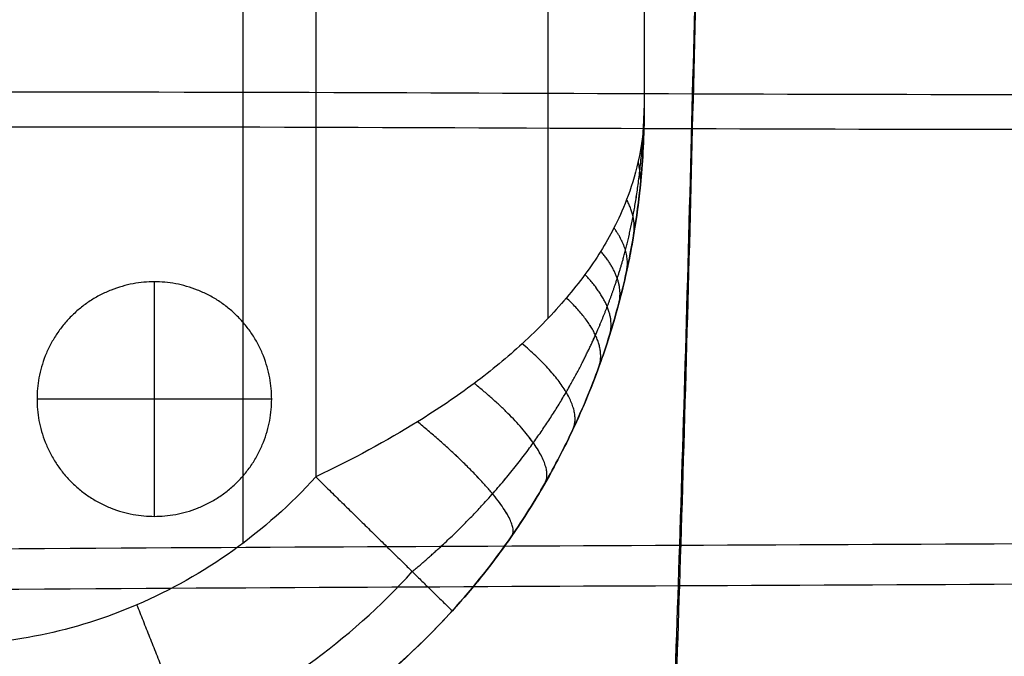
# Model space of a CAD drawing. Header units: millimetres. Extents: x -4722 to -3222, y -3277 to -2337.
# Tile 9 of 47: x -4563 to -4353, y -3177 to -3042. Entities that reach past the tile are written whole.
import ezdxf

# ---------------------------------------------------------------- set-up
doc = ezdxf.new("R2010")
doc.units = ezdxf.units.MM
for name, color, linetype, true_color in [('c$Calque 20', 7, 'Continuous', 0xb60d0d), ('c$Calque 21', 7, 'Continuous', 0x57ff00), ('c$Calque 22', 7, 'Continuous', 0xff4600)]:
    doc.layers.add(name, color=color, linetype=linetype, true_color=true_color)

msp = doc.modelspace()

# ---------------------------------------------------------------- linework, layer by layer
at = {"layer": 'c$Calque 20'}
for p, q in [((-4534.12, -3147.44, -722.38), (-4534.12, -3097.44, -722.38)), ((-4534.12, -3147.44, -767.38), (-4534.12, -3097.44, -767.38)), ((-4509.12, -3122.44, -722.38), (-4559.12, -3122.44, -722.38)), ((-4509.12, -3122.44, -767.38), (-4559.12, -3122.44, -767.38))]:
    msp.add_line(p, q, dxfattribs=at)
for points in [[(-4534.12, -3147.44, -722.38), (-4559.12, -3147.44, -722.38), (-4559.12, -3122.44, -722.38), (-4559.12, -3097.44, -722.38), (-4534.12, -3097.44, -722.38), (-4509.12, -3097.44, -722.38), (-4509.12, -3122.44, -722.38), (-4509.12, -3147.44, -722.38), (-4534.12, -3147.44, -722.38)], [(-4534.12, -3147.44, -767.38), (-4559.12, -3147.44, -767.38), (-4559.12, -3122.44, -767.38), (-4559.12, -3097.44, -767.38), (-4534.12, -3097.44, -767.38), (-4509.12, -3097.44, -767.38), (-4509.12, -3122.44, -767.38), (-4509.12, -3147.44, -767.38), (-4534.12, -3147.44, -767.38)], [(-4534.12, -3147.44, -744.88), (-4559.12, -3147.44, -744.88), (-4559.12, -3122.44, -744.88), (-4559.12, -3097.44, -744.88), (-4534.12, -3097.44, -744.88), (-4509.12, -3097.44, -744.88), (-4509.12, -3122.44, -744.88), (-4509.12, -3147.44, -744.88), (-4534.12, -3147.44, -744.88)]]:
    msp.add_rational_spline(points, [1, 0.707106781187, 1, 0.707106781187, 1, 0.707106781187, 1, 0.707106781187, 1], degree=2, knots=[-157.079633, -157.079633, -157.079633, -117.809725, -117.809725, -78.539816, -78.539816, -39.269908, -39.269908, 0, 0, 0], dxfattribs=at)
for points in [[(-4534.12, -3097.44, -722.38), (-4534.12, -3097.44, -744.88), (-4534.12, -3097.44, -767.38)], [(-4559.12, -3122.44, -722.38), (-4559.12, -3122.44, -744.88), (-4559.12, -3122.44, -767.38)], [(-4509.12, -3122.44, -722.38), (-4509.12, -3122.44, -744.88), (-4509.12, -3122.44, -767.38)], [(-4534.12, -3147.44, -722.38), (-4534.12, -3147.44, -744.88), (-4534.12, -3147.44, -767.38)]]:
    msp.add_open_spline(points, degree=2, dxfattribs=at)
at = {"layer": 'c$Calque 21'}
for points, knots in [([(-4427.75, -2481.79, -512.94), (-4426.12, -2512.9, -512.65), (-4423.71, -2571.04, -512.19), (-4420.52, -2666.28, -511.62), (-4417.85, -2763.95, -511.24), (-4416.76, -2862.06, -511.11), (-4417.25, -2960.05, -511.22), (-4419.38, -3057.42, -511.57), (-4422.09, -3152.36, -512.15), (-4424.19, -3210.68, -512.64), (-4425.55, -3242.12, -512.94)], [2466.887453, 2466.887453, 2466.887453, 2466.887453, 2558.240959, 2656.821073, 2755.401188, 2853.981302, 2952.561416, 3051.141531, 3149.721645, 3240.985342, 3240.985342, 3240.985342, 3240.985342]), ([(-4427.75, -2482.08, -346.53), (-4426.12, -2513.58, -346.18), (-4423.71, -2572.44, -345.62), (-4420.52, -2668.86, -344.93), (-4417.85, -2767.74, -344.48), (-4416.76, -2867.06, -344.32), (-4417.25, -2966.26, -344.45), (-4419.38, -3064.85, -344.88), (-4422.09, -3160.96, -345.57), (-4424.19, -3220, -346.16), (-4425.55, -3251.83, -346.53)], [2466.887453, 2466.887453, 2466.887453, 2466.887453, 2558.240959, 2656.821073, 2755.401188, 2853.981302, 2952.561416, 3051.141531, 3149.721645, 3240.985342, 3240.985342, 3240.985342, 3240.985342]), ([(-4427.73, -2482.27, -720.45), (-4426.11, -2513.18, -720.16), (-4423.7, -2571.19, -719.7), (-4420.52, -2666.28, -719.13), (-4417.85, -2763.95, -718.75), (-4416.76, -2862.06, -718.62), (-4417.25, -2960.05, -718.73), (-4419.38, -3057.42, -719.08), (-4422.09, -3152.2, -719.66), (-4424.18, -3210.38, -720.15), (-4425.53, -3241.62, -720.45)], [2467.355119, 2467.355119, 2467.355119, 2467.355119, 2558.240959, 2656.821073, 2755.401188, 2853.981302, 2952.561416, 3051.141531, 3149.721645, 3240.504835, 3240.504835, 3240.504835, 3240.504835]), ([(-4427.73, -2482.56, -518.55), (-4426.11, -2513.87, -518.2), (-4423.7, -2572.59, -517.64), (-4420.52, -2668.86, -516.95), (-4417.85, -2767.74, -516.5), (-4416.76, -2867.06, -516.34), (-4417.25, -2966.26, -516.47), (-4419.38, -3064.85, -516.9), (-4422.09, -3160.8, -517.59), (-4424.18, -3219.7, -518.18), (-4425.53, -3251.33, -518.54)], [2467.355119, 2467.355119, 2467.355119, 2467.355119, 2558.240959, 2656.821073, 2755.401188, 2853.981302, 2952.561416, 3051.141531, 3149.721645, 3240.504835, 3240.504835, 3240.504835, 3240.504835]), ([(-3247.4, -3053.3, -513.06), (-3248.86, -3053.31, -513.05), (-3310.88, -3053.72, -512.77), (-3418.4, -3054.25, -512.37), (-3587.55, -3054.85, -511.67), (-3754.19, -3055.08, -510.6), (-3922.03, -3054.8, -509.8), (-4089.31, -3056.45, -509.8), (-4255.81, -3057.73, -510.51), (-4420.46, -3057.54, -511.59), (-4528.4, -3056.91, -512.42), (-4595.2, -3057.06, -512.95), (-4597.73, -3057.07, -512.97)], [3215.205638, 3215.205638, 3215.205638, 3215.205638, 3219.240029, 3387.529785, 3555.819541, 3724.109297, 3892.399053, 4060.68881, 4228.978566, 4397.268322, 4565.558078, 4572.125935, 4572.125935, 4572.125935, 4572.125935]), ([(-3247.64, -3053.3, -720.57), (-3249.02, -3053.31, -720.56), (-3310.95, -3053.72, -720.28), (-3418.4, -3054.25, -719.89), (-3587.55, -3054.85, -719.18), (-3754.19, -3055.08, -718.12), (-3922.03, -3054.8, -717.31), (-4089.31, -3056.45, -717.32), (-4255.81, -3057.73, -718.02), (-4420.46, -3057.54, -719.1), (-4528.29, -3056.91, -719.93), (-4594.92, -3057.06, -720.46), (-4597.3, -3057.07, -720.48)], [3215.429312, 3215.429312, 3215.429312, 3215.429312, 3219.240029, 3387.529785, 3555.819541, 3724.109297, 3892.399053, 4060.68881, 4228.978566, 4397.268322, 4565.558078, 4571.75423, 4571.75423, 4571.75423, 4571.75423]), ([(-3247.4, -3060.67, -346.67), (-3248.86, -3060.68, -346.66), (-3310.88, -3061.09, -346.32), (-3418.4, -3061.63, -345.85), (-3587.55, -3062.25, -344.99), (-3754.19, -3062.47, -343.71), (-3922.03, -3062.2, -342.73), (-4089.31, -3063.87, -342.74), (-4255.81, -3065.16, -343.59), (-4420.46, -3064.96, -344.89), (-4528.4, -3064.33, -345.9), (-4595.2, -3064.48, -346.54), (-4597.73, -3064.49, -346.57)], [3215.205638, 3215.205638, 3215.205638, 3215.205638, 3219.240029, 3387.529785, 3555.819541, 3724.109297, 3892.399053, 4060.68881, 4228.978566, 4397.268322, 4565.558078, 4572.125935, 4572.125935, 4572.125935, 4572.125935]), ([(-3247.64, -3060.67, -518.69), (-3249.02, -3060.68, -518.68), (-3310.95, -3061.09, -518.35), (-3418.4, -3061.63, -517.87), (-3587.55, -3062.25, -517.02), (-3754.19, -3062.47, -515.73), (-3922.03, -3062.2, -514.76), (-4089.31, -3063.87, -514.77), (-4255.81, -3065.16, -515.62), (-4420.46, -3064.96, -516.92), (-4528.29, -3064.33, -517.92), (-4594.92, -3064.48, -518.56), (-4597.3, -3064.49, -518.59)], [3215.429312, 3215.429312, 3215.429312, 3215.429312, 3219.240029, 3387.529785, 3555.819541, 3724.109297, 3892.399053, 4060.68881, 4228.978566, 4397.268322, 4565.558078, 4571.75423, 4571.75423, 4571.75423, 4571.75423]), ([(-3658.6, -3151.98, -512.75), (-3690.34, -3152.11, -512.61), (-3777.78, -3152.43, -512.17), (-3921.85, -3152.67, -511.19), (-4089.01, -3152.16, -510.94), (-4255.71, -3152.86, -511.46), (-4423.67, -3153.66, -512.19), (-4531.8, -3154.12, -512.7), (-4595.49, -3154.63, -513.03), (-4597.66, -3154.65, -513.04)], [3628.729109, 3628.729109, 3628.729109, 3628.729109, 3724.109297, 3892.399053, 4060.68881, 4228.978566, 4397.268322, 4565.558078, 4571.469566, 4571.469566, 4571.469566, 4571.469566]), ([(-3663.62, -3152, -720.24), (-3693.68, -3152.12, -720.11), (-3779.45, -3152.43, -719.67), (-3921.85, -3152.67, -718.7), (-4089.01, -3152.16, -718.45), (-4255.71, -3152.86, -718.97), (-4423.67, -3153.66, -719.7), (-4531.72, -3154.12, -720.21), (-4595.3, -3154.63, -720.54), (-4597.38, -3154.65, -720.55)], [3633.759753, 3633.759753, 3633.759753, 3633.759753, 3724.109297, 3892.399053, 4060.68881, 4228.978566, 4397.268322, 4565.558078, 4571.214207, 4571.214207, 4571.214207, 4571.214207]), ([(-3658.6, -3160.57, -346.29), (-3690.34, -3160.7, -346.13), (-3777.78, -3161.03, -345.6), (-3921.85, -3161.27, -344.41), (-4089.01, -3160.76, -344.11), (-4255.71, -3161.47, -344.74), (-4423.67, -3162.28, -345.62), (-4531.8, -3162.74, -346.23), (-4595.49, -3163.26, -346.64), (-4597.66, -3163.28, -346.65)], [3628.729109, 3628.729109, 3628.729109, 3628.729109, 3724.109297, 3892.399053, 4060.68881, 4228.978566, 4397.268322, 4565.558078, 4571.469566, 4571.469566, 4571.469566, 4571.469566]), ([(-3663.62, -3160.59, -518.29), (-3693.68, -3160.72, -518.14), (-3779.45, -3161.03, -517.61), (-3921.85, -3161.27, -516.43), (-4089.01, -3160.76, -516.13), (-4255.71, -3161.47, -516.76), (-4423.67, -3162.28, -517.65), (-4531.72, -3162.74, -518.26), (-4595.3, -3163.26, -518.66), (-4597.38, -3163.28, -518.67)], [3633.759753, 3633.759753, 3633.759753, 3633.759753, 3724.109297, 3892.399053, 4060.68881, 4228.978566, 4397.268322, 4565.558078, 4571.214207, 4571.214207, 4571.214207, 4571.214207])]:
    msp.add_open_spline(points, degree=3, knots=knots, dxfattribs=at)
at = {"layer": 'c$Calque 22'}
for p, q in [((-4499.73, -2601.75, -20.25), (-4499.73, -3139.01, -20.25)), ((-4499.73, -2601.75, -320.25), (-4499.73, -3139.01, -320.25))]:
    msp.add_line(p, q, dxfattribs=at)
for points in [[(-4515.19, -3153.14, -20.25), (-4515.19, -2870.52, -20.25), (-4515.19, -2587.9, -20.25)], [(-4515.19, -3153.14, -320.25), (-4515.19, -2870.52, -320.25), (-4515.19, -2587.9, -320.25)], [(-4450.24, -2620.86, -41.75), (-4450.24, -2863.05, -41.75), (-4450.24, -3105.24, -41.75)], [(-4450.24, -2620.86, -298.76), (-4450.24, -2863.05, -298.76), (-4450.24, -3105.24, -298.76)], [(-4429.73, -2642.94, -246.86), (-4429.73, -2851.69, -246.86), (-4429.73, -3060.43, -246.86)], [(-4429.73, -2642.94, -93.65), (-4429.73, -2851.69, -93.65), (-4429.73, -3060.43, -93.65)], [(-4429.73, -2642.94, -170.25), (-4429.73, -2851.69, -170.25), (-4429.73, -3060.43, -170.25)], [(-4429.73, -3060.43, -246.86), (-4429.73, -3060.43, -170.25), (-4429.73, -3060.43, -93.65)], [(-4473.67, -3170.82, -278.31), (-4473.67, -3170.82, -170.25), (-4473.67, -3170.82, -62.19)]]:
    msp.add_open_spline(points, degree=2, dxfattribs=at)
for points, weights in [([(-4429.73, -3060.43, -170.25), (-4429.73, -3216.55, -170.25), (-4579.73, -3216.55, -170.25)], [1, 0.707106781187, 1]), ([(-4430.47, -3075.91, -87.74), (-4430.6, -3073.83, -83.72), (-4431.01, -3071.74, -79.71)], [1, 0.988524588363, 1]), ([(-4430.47, -3075.91, -252.76), (-4430.6, -3073.83, -256.79), (-4431.01, -3071.74, -260.8)], [1, 0.988524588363, 1]), ([(-4431.92, -3087, -83.53), (-4431.53, -3083.56, -76.51), (-4433.48, -3079.9, -69.96)], [1, 0.980528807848, 1]), ([(-4431.92, -3087, -256.98), (-4431.53, -3083.56, -263.99), (-4433.48, -3079.9, -270.55)], [1, 0.980528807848, 1]), ([(-4433.5, -3095.21, -80.46), (-4432.58, -3090.86, -71.13), (-4436.18, -3085.94, -62.89)], [1, 0.970426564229, 1]), ([(-4433.5, -3095.21, -260.04), (-4432.58, -3090.86, -269.38), (-4436.18, -3085.94, -277.62)], [1, 0.970426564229, 1]), ([(-4435.15, -3101.99, -78.01), (-4433.81, -3096.95, -66.66), (-4438.99, -3090.91, -57.16)], [1, 0.958215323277, 1]), ([(-4435.15, -3101.99, -262.5), (-4433.81, -3096.95, -273.85), (-4438.99, -3090.91, -283.34)], [1, 0.958215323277, 1]), ([(-4437.12, -3108.81, -75.62), (-4435.34, -3103.15, -62.12), (-4442.39, -3095.9, -51.56)], [1, 0.943199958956, 1]), ([(-4437.12, -3108.81, -264.88), (-4435.34, -3103.15, -278.39), (-4442.39, -3095.9, -288.95)], [1, 0.943199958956, 1]), ([(-4439.4, -3115.58, -73.34), (-4437.17, -3109.43, -57.56), (-4446.32, -3100.86, -46.22)], [1, 0.925897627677, 1]), ([(-4439.4, -3115.58, -267.16), (-4437.17, -3109.43, -282.95), (-4446.32, -3100.86, -294.29)], [1, 0.925897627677, 1]), ([(-4444.94, -3128.91, -69.18), (-4441.85, -3122.33, -48.33), (-4455.74, -3110.65, -36.56)], [1, 0.884509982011, 1]), ([(-4444.94, -3128.91, -271.33), (-4441.85, -3122.33, -292.18), (-4455.74, -3110.65, -303.95)], [1, 0.884509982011, 1]), ([(-4450.91, -3140.41, -66.09), (-4447.33, -3134.17, -40.11), (-4465.95, -3119.09, -29.36)], [1, 0.840860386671, 1]), ([(-4450.91, -3140.41, -274.42), (-4447.33, -3134.17, -300.4), (-4465.95, -3119.09, -311.14)], [1, 0.840860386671, 1]), ([(-4457.95, -3151.58, -63.75), (-4454.57, -3146.69, -31.9), (-4478.02, -3127.27, -23.88)], [1, 0.791187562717, 1]), ([(-4457.95, -3151.58, -276.76), (-4454.57, -3146.69, -308.6), (-4478.02, -3127.27, -316.63)], [1, 0.791187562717, 1]), ([(-4499.73, -3139.01, -20.25), (-4470.64, -3167.58, -20.25), (-4470.64, -3167.58, -62.19)], [1, 0.707106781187, 1]), ([(-4499.73, -3139.01, -320.25), (-4470.64, -3167.58, -320.25), (-4470.64, -3167.58, -278.31)], [1, 0.707106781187, 1]), ([(-4522.59, -3204.78, -62.19), (-4522.59, -3204.78, -20.25), (-4537.82, -3166.29, -20.25)], [1, 0.707106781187, 1]), ([(-4522.59, -3204.78, -278.31), (-4522.59, -3204.78, -320.25), (-4537.82, -3166.29, -320.25)], [1, 0.707106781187, 1])]:
    msp.add_rational_spline(points, weights, degree=2, dxfattribs=at)
for points, knots in [([(-4429.73, -3060.43, -93.65), (-4429.74, -3064.85, -88.12), (-4430.85, -3072.27, -79.02), (-4433.47, -3080.25, -69.51), (-4436.17, -3086.12, -62.67), (-4438.95, -3090.99, -57.06), (-4442.3, -3095.91, -51.51), (-4447.54, -3102.52, -44.38), (-4454.97, -3110.3, -36.7), (-4465.64, -3119.13, -29.08), (-4479.83, -3128.75, -22.52), (-4491.86, -3135.29, -20.26), (-4499.73, -3139.01, -20.25)], [-77.120303, -77.120303, -77.120303, -77.120303, -71.858732, -66.597162, -61.335591, -56.074021, -50.574963, -45.075905, -34.07779, -24.404076, -14.730362, 0, 0, 0, 0]), ([(-4429.73, -3060.43, -246.86), (-4429.74, -3064.85, -252.39), (-4430.85, -3072.27, -261.49), (-4433.47, -3080.25, -271), (-4436.17, -3086.12, -277.84), (-4438.95, -3090.99, -283.45), (-4442.3, -3095.91, -289), (-4447.54, -3102.52, -296.13), (-4454.97, -3110.3, -303.81), (-4465.64, -3119.13, -311.42), (-4479.83, -3128.75, -317.99), (-4491.86, -3135.29, -320.25), (-4499.73, -3139.01, -320.25)], [-77.120303, -77.120303, -77.120303, -77.120303, -71.858732, -66.597162, -61.335591, -56.074021, -50.574963, -45.075905, -34.07779, -24.404076, -14.730362, 0, 0, 0, 0]), ([(-4429.73, -3060.43, -93.65), (-4429.74, -3066.49, -91.34), (-4430.37, -3076.64, -87.46), (-4431.91, -3087.48, -83.34), (-4433.5, -3095.45, -80.36), (-4435.12, -3102.1, -77.96), (-4437.07, -3108.82, -75.61), (-4440.11, -3117.85, -72.56), (-4444.49, -3128.42, -69.23), (-4450.73, -3140.46, -65.97), (-4459, -3153.61, -63.17), (-4466.04, -3162.51, -62.19), (-4470.64, -3167.58, -62.19)], [-77.120303, -77.120303, -77.120303, -77.120303, -71.858732, -66.597162, -61.335591, -56.074021, -50.574963, -45.075905, -34.07779, -24.404076, -14.730362, 0, 0, 0, 0]), ([(-4470.64, -3167.58, -278.31), (-4466.04, -3162.51, -278.31), (-4459, -3153.61, -277.34), (-4450.73, -3140.46, -274.54), (-4444.49, -3128.42, -271.27), (-4440.11, -3117.85, -267.95), (-4437.07, -3108.82, -264.9), (-4435.12, -3102.1, -262.54), (-4433.5, -3095.45, -260.15), (-4431.91, -3087.48, -257.17), (-4430.37, -3076.64, -253.05), (-4429.74, -3066.49, -249.17), (-4429.73, -3060.43, -246.86)], [0, 0, 0, 0, 14.730362, 24.404076, 34.07779, 45.075905, 50.574963, 56.074021, 61.335591, 66.597162, 71.858732, 77.120303, 77.120303, 77.120303, 77.120303]), ([(-4499.73, -3139.01, -20.25), (-4510.38, -3150.78, -20.25), (-4535.55, -3168.76, -20.25), (-4565.4, -3174.93, -20.25), (-4579.73, -3174.92, -20.25)], [-89.577242, -89.577242, -89.577242, -89.577242, -42.994033, 0, 0, 0, 0]), ([(-4499.73, -3139.01, -320.25), (-4510.38, -3150.78, -320.25), (-4535.55, -3168.76, -320.25), (-4565.4, -3174.93, -320.25), (-4579.73, -3174.92, -320.25)], [-89.577242, -89.577242, -89.577242, -89.577242, -42.994033, 0, 0, 0, 0]), ([(-4579.73, -3204.36, -32.54), (-4561.72, -3204.37, -32.54), (-4524.19, -3196.62, -32.54), (-4492.55, -3174.01, -32.54), (-4479.16, -3159.21, -32.54)], [0, 0, 0, 0, 42.994033, 89.577242, 89.577242, 89.577242, 89.577242]), ([(-4579.73, -3204.36, -307.97), (-4561.72, -3204.37, -307.97), (-4524.19, -3196.62, -307.97), (-4492.55, -3174.01, -307.97), (-4479.16, -3159.21, -307.97)], [0, 0, 0, 0, 42.994033, 89.577242, 89.577242, 89.577242, 89.577242]), ([(-4470.64, -3167.58, -62.19), (-4485.16, -3183.63, -62.19), (-4519.48, -3208.15, -62.19), (-4560.19, -3216.56, -62.19), (-4579.73, -3216.55, -62.19)], [-89.577242, -89.577242, -89.577242, -89.577242, -42.994033, 0, 0, 0, 0]), ([(-4579.73, -3216.55, -278.31), (-4560.19, -3216.56, -278.31), (-4519.48, -3208.15, -278.31), (-4485.16, -3183.63, -278.31), (-4470.64, -3167.58, -278.31)], [0, 0, 0, 0, 42.994033, 89.577242, 89.577242, 89.577242, 89.577242])]:
    msp.add_open_spline(points, degree=3, knots=knots, dxfattribs=at)
for points in [[(-4479.16, -3159.21, -32.54), (-4472.69, -3153.81, -33.73), (-4463.39, -3144.69, -37.26), (-4453.15, -3131.84, -44.06), (-4445.85, -3120.56, -50.91), (-4440.92, -3110.87, -57.27), (-4437.56, -3102.76, -62.85), (-4435.45, -3096.79, -67.05), (-4433.71, -3090.93, -71.24), (-4432.11, -3083.93, -76.31), (-4430.6, -3074.46, -83.24), (-4429.88, -3065.66, -89.75), (-4429.73, -3060.43, -93.65)], [(-4479.16, -3159.21, -307.97), (-4472.69, -3153.81, -306.77), (-4463.39, -3144.69, -303.24), (-4453.15, -3131.84, -296.44), (-4445.85, -3120.56, -289.6), (-4440.92, -3110.87, -283.24), (-4437.56, -3102.76, -277.66), (-4435.45, -3096.79, -273.45), (-4433.71, -3090.93, -269.27), (-4432.11, -3083.93, -264.2), (-4430.6, -3074.46, -257.26), (-4429.88, -3065.66, -250.75), (-4429.73, -3060.43, -246.86)]]:
    msp.add_rational_spline(points, [0.853553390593, 0.868005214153, 0.891682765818, 0.920932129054, 0.943829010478, 0.960253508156, 0.971790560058, 0.979191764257, 0.985389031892, 0.990439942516, 0.994437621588, 0.996401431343, 0.99720822], degree=3, knots=[0, 0, 0, 0, 14.730362, 24.404076, 34.07779, 45.075905, 50.574963, 56.074021, 61.335591, 66.597162, 71.858732, 77.120303, 77.120303, 77.120303, 77.120303], dxfattribs=at)

doc.saveas('drawing.dxf')
